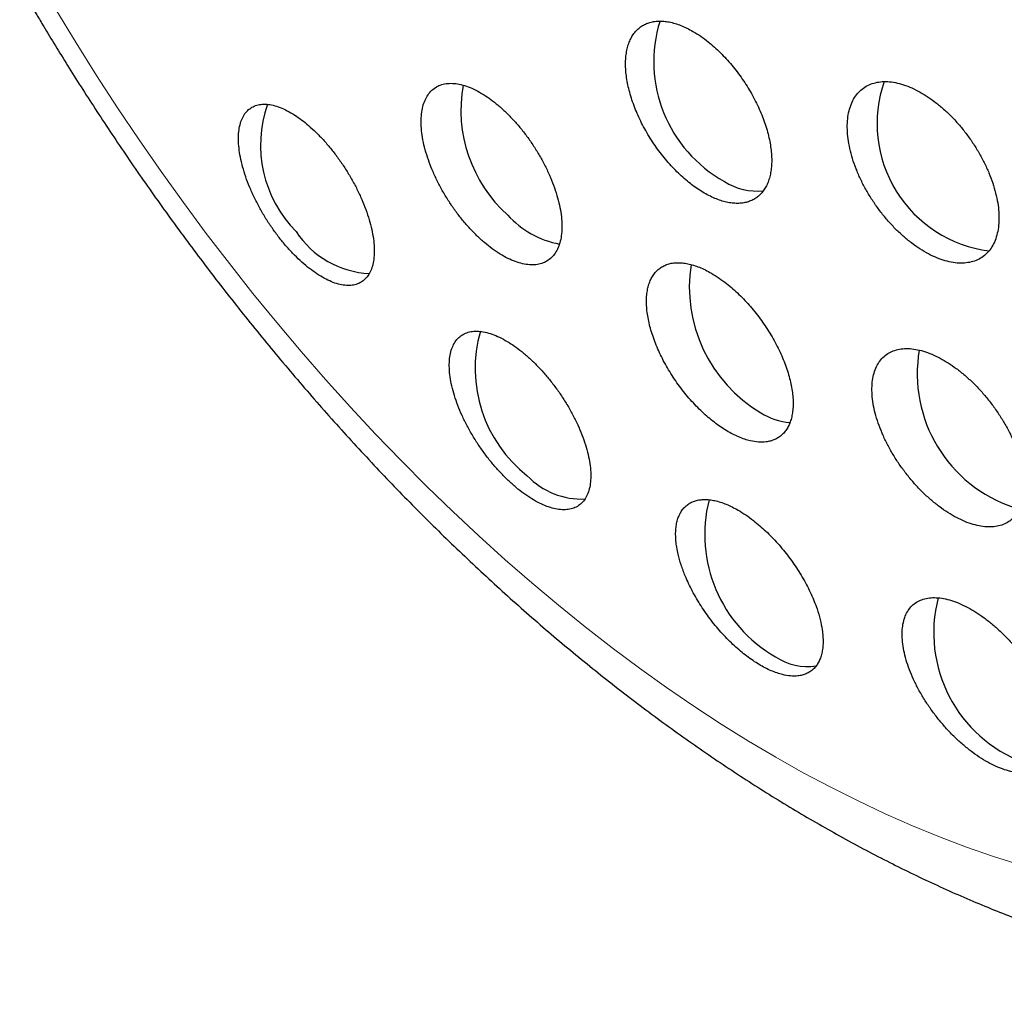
# Model space of a CAD drawing. Header units: millimetres. Extents: x 8 to 913, y 12 to 937.
# Tile 26 of 73: x 847 to 856, y 336 to 345. Entities that reach past the tile are written whole.
import ezdxf

# ---------------------------------------------------------------- set-up
doc = ezdxf.new("R2010")
doc.units = ezdxf.units.MM

msp = doc.modelspace()

# ---------------------------------------------------------------- linework, layer by layer
at = {"color": 252, "linetype": 'Continuous', "lineweight": 0, "flags": 128}
msp.add_lwpolyline([(856.5828, 336.9361), (856.3235, 337.018), (856.0628, 337.1087), (855.8008, 337.2079), (855.5377, 337.3158), (855.2737, 337.4321), (855.0089, 337.5568), (854.7437, 337.6899), (854.478, 337.8312), (854.2122, 337.9806), (853.9464, 338.1381), (853.6808, 338.3035), (853.4155, 338.4767), (853.1508, 338.6576), (852.8868, 338.8461), (852.6237, 339.042), (852.3617, 339.2453), (852.1009, 339.4557), (851.8416, 339.6731), (851.584, 339.8974), (851.3281, 340.1285), (851.0742, 340.3661), (850.8225, 340.6101), (850.5731, 340.8603), (850.3262, 341.1166), (850.0819, 341.3788), (849.8405, 341.6467), (849.6021, 341.9201), (849.3668, 342.1988), (849.1348, 342.4827), (848.9064, 342.7716), (848.6815, 343.0652), (848.4605, 343.3634), (848.2434, 343.6659), (848.0304, 343.9725), (847.8216, 344.2831), (847.6172, 344.5974), (847.4174, 344.9152), (847.2221, 345.2362)], dxfattribs=at)
at = {"color": 252, "linetype": 'Continuous', "lineweight": 0}
msp.add_arc((842.3303, 342.8476), 22.0592, 2.59085, 57.40915, dxfattribs=at)
at = {"color": 7, "linetype": 'Continuous', "lineweight": 30}
for centre, radius, start, end in [((854.3546, 344.7315), 1.3282, 162.67546, 241.08432), ((852.5249, 344.2627), 1.3714, 169.88388, 228.03978), ((856.4371, 344.1287), 1.2432, 160.69312, 262.79866), ((850.4035, 343.9223), 1.1952, 160.69925, 224.65816), ((854.036, 344.0781), 0.6033, 237.56228, 275.30349), ((852.2807, 343.8536), 0.9086, 222.23129, 259.22302), ((850.3105, 343.5792), 0.9057, 213.27605, 267.17736), ((854.7925, 342.5451), 1.4214, 171.17057, 239.25951), ((852.6114, 341.7516), 1.3195, 163.99494, 231.95859), ((856.9497, 341.7026), 1.3657, 170.31156, 251.84198), ((854.4182, 341.9028), 0.678, 238.70347, 264.16509), ((852.3268, 341.2182), 0.7315, 223.73991, 272.69263), ((854.8899, 340.1423), 1.3691, 165.70919, 240.10202), ((857.0879, 339.1899), 1.3443, 165.36199, 249.47509), ((854.5211, 339.4288), 0.5679, 236.46677, 278.38246)]:
    msp.add_arc(centre, radius, start, end, dxfattribs=at)
for points, knots in [([(881.3851, 340.0693), (881.385, 340.1303), (881.3849, 340.2466), (881.3841, 340.4117), (881.3829, 340.5593), (881.3816, 340.6896), (881.3801, 340.8026), (881.3787, 340.8986), (881.3774, 340.9777), (881.3763, 341.04), (881.3753, 341.089), (881.3745, 341.1301), (881.3737, 341.1687), (881.3727, 341.2151), (881.3715, 341.2713), (881.3698, 341.3396), (881.368, 341.4134), (881.3658, 341.4931), (881.3633, 341.581), (881.3606, 341.6723), (881.3575, 341.7684), (881.354, 341.8683), (881.35, 341.9784), (881.3456, 342.0913), (881.3412, 342.1979), (881.3364, 342.3091), (881.3308, 342.4292), (881.3243, 342.5628), (881.3176, 342.6918), (881.311, 342.811), (881.3048, 342.9204), (881.2985, 343.0248), (881.2912, 343.1431), (881.282, 343.2827), (881.2706, 343.4492), (881.2574, 343.6297), (881.2422, 343.8243), (881.2286, 343.9898), (881.2174, 344.1191), (881.2101, 344.201), (881.2035, 344.2732), (881.1973, 344.3411), (881.1908, 344.4094), (881.1842, 344.4789), (881.1773, 344.549), (881.1691, 344.6308), (881.1592, 344.7279), (881.1476, 344.8388), (881.1355, 344.9506), (881.1239, 345.0548), (881.1125, 345.1552), (881.1013, 345.251), (881.0906, 345.3407), (881.0813, 345.4175), (881.072, 345.493), (881.061, 345.5805), (881.0479, 345.6824), (881.0339, 345.7887), (881.02, 345.8917), (881.0061, 345.9929), (880.9911, 346.0997), (880.9757, 346.2061), (880.9607, 346.3085), (880.9458, 346.4074), (880.9305, 346.5075), (880.915, 346.6064), (880.902, 346.6882), (880.8909, 346.7568), (880.881, 346.8175), (880.8711, 346.8772), (880.8623, 346.93), (880.8542, 346.9783), (880.8457, 347.0279), (880.836, 347.0844), (880.8255, 347.1445), (880.8116, 347.2236), (880.7926, 347.33), (880.7691, 347.4583), (880.7441, 347.5917), (880.7183, 347.7264), (880.692, 347.8604), (880.6661, 347.9892), (880.6436, 348.0987), (880.624, 348.193), (880.6057, 348.2795), (880.5881, 348.3611), (880.571, 348.44), (880.5536, 348.5188), (880.5318, 348.6166), (880.5051, 348.734), (880.4746, 348.8656), (880.442, 349.0033), (880.4131, 349.123), (880.3855, 349.2353), (880.3631, 349.3251), (880.3438, 349.4012), (880.3262, 349.4703), (880.3077, 349.542), (880.285, 349.6288), (880.2632, 349.7112), (880.245, 349.7792), (880.2318, 349.8281), (880.2186, 349.877), (880.2032, 349.9333), (880.186, 349.9954), (880.1692, 350.0558), (880.1538, 350.1109), (880.1398, 350.1604), (880.1271, 350.2051), (880.1147, 350.2484), (880.1009, 350.2963), (880.0831, 350.3574), (880.0639, 350.4232), (880.0437, 350.4914), (880.0231, 350.5608), (880.001, 350.634), (879.9791, 350.706), (879.9596, 350.7694), (879.9426, 350.8245), (879.9254, 350.8797), (879.9073, 350.9373), (879.8881, 350.9982), (879.8699, 351.0551), (879.8542, 351.1039), (879.8398, 351.1484), (879.8265, 351.1896), (879.8128, 351.2315), (879.7971, 351.2793), (879.7768, 351.3406), (879.7543, 351.4083), (879.7325, 351.473), (879.714, 351.5277), (879.6951, 351.5831), (879.6726, 351.6484), (879.6493, 351.7156), (879.6285, 351.775), (879.6128, 351.8197), (879.5988, 351.8594), (879.5841, 351.9008), (879.5667, 351.9494), (879.5462, 352.0064), (879.5247, 352.0658), (879.5053, 352.1189), (879.4892, 352.163), (879.4749, 352.2018), (879.4601, 352.2417), (879.4426, 352.2888), (879.4213, 352.3456), (879.3984, 352.4063), (879.3774, 352.4616), (879.3583, 352.5114), (879.3398, 352.5597), (879.3182, 352.6154), (879.2922, 352.6822), (879.2626, 352.7576), (879.2323, 352.834), (879.2053, 352.9016), (879.1799, 352.9646), (879.1532, 353.0305), (879.1223, 353.106), (879.0897, 353.1852), (879.0591, 353.2585), (879.0329, 353.321), (879.0088, 353.3782), (878.984, 353.4364), (878.957, 353.4997), (878.927, 353.5693), (878.8961, 353.6404), (878.8674, 353.7061), (878.8423, 353.763), (878.8193, 353.8148), (878.7933, 353.8732), (878.7608, 353.9457), (878.7203, 354.0352), (878.6768, 354.1302), (878.6355, 354.2196), (878.5984, 354.2991), (878.5636, 354.3733), (878.5273, 354.4499), (878.4899, 354.5281), (878.4518, 354.6073), (878.4146, 354.684), (878.3789, 354.7568), (878.3401, 354.8357), (878.2974, 354.9215), (878.2477, 355.0204), (878.1937, 355.127), (878.1342, 355.243), (878.0726, 355.3616), (878.0143, 355.4724), (877.9639, 355.5672), (877.9196, 355.6498), (877.8782, 355.7264), (877.8336, 355.8083), (877.7842, 355.8982), (877.7311, 355.9939), (877.6784, 356.0882), (877.6185, 356.194), (877.5498, 356.3141), (877.4715, 356.4492), (877.3873, 356.5925), (877.3029, 356.7339), (877.22, 356.8708), (877.1466, 356.9907), (877.0774, 357.1022), (877.007, 357.2145), (876.933, 357.3311), (876.8519, 357.4573), (876.764, 357.5924), (876.6684, 357.7374), (876.5709, 357.8828), (876.4787, 358.0184), (876.3885, 358.1494), (876.2968, 358.2806), (876.2014, 358.4154), (876.1044, 358.5506), (876.0015, 358.692), (875.8608, 358.8824), (875.6868, 359.1128), (875.4868, 359.3703), (875.2916, 359.6152), (875.0963, 359.8541), (874.8896, 360.1006), (874.6666, 360.3594), (874.425, 360.6318), (874.1712, 360.9091), (873.9111, 361.1847), (873.6511, 361.4515), (873.3931, 361.7082), (873.1358, 361.9565), (872.8911, 362.1857), (872.6578, 362.3981), (872.4381, 362.5932), (872.2157, 362.7856), (871.9906, 362.9754), (871.7662, 363.1596), (871.5371, 363.3429), (871.3186, 363.5131), (871.1076, 363.6733), (870.9104, 363.8196), (870.711, 363.964), (870.5096, 364.1066), (870.3069, 364.2466), (870.1084, 364.3805), (869.9142, 364.5083), (869.7232, 364.6313), (869.5303, 364.7525), (869.3356, 364.8719), (869.1412, 364.9883), (868.9452, 365.1028), (868.7409, 365.2192), (868.5322, 365.335), (868.3211, 365.4488), (868.1186, 365.5551), (867.9239, 365.6546), (867.7362, 365.7481), (867.5512, 365.8379), (867.3789, 365.9195), (867.2206, 365.9926), (867.0715, 366.0601), (866.9137, 366.13), (866.7463, 366.2024), (866.5767, 366.2739), (866.4149, 366.3403), (866.2663, 366.3999), (866.128, 366.4542), (865.9937, 366.5058), (865.859, 366.5564), (865.7198, 366.6075), (865.5711, 366.6609), (865.4208, 366.7135), (865.2759, 366.7628), (865.1467, 366.8058), (865.0249, 366.8454), (864.9086, 366.8824), (864.7937, 366.9182), (864.6782, 366.9534), (864.5582, 366.9892), (864.4307, 367.0262), (864.2992, 367.0635), (864.1725, 367.0984), (864.0558, 367.1298), (863.9473, 367.1583), (863.8392, 367.186), (863.7261, 367.2143), (863.6, 367.2451), (863.4626, 367.2776), (863.3204, 367.31), (863.1883, 367.3391), (863.0672, 367.365), (862.9646, 367.3862), (862.8721, 367.4049), (862.7856, 367.422), (862.69, 367.4404), (862.5879, 367.4595), (862.4885, 367.4775), (862.398, 367.4934), (862.3165, 367.5073), (862.2351, 367.521), (862.149, 367.535), (862.0514, 367.5504), (861.9418, 367.5671), (861.8247, 367.5841), (861.7144, 367.5995), (861.6165, 367.6127), (861.525, 367.6245), (861.4265, 367.6367), (861.3141, 367.6501), (861.1913, 367.6639), (861.0695, 367.6768), (860.9644, 367.6873), (860.8752, 367.6957), (860.793, 367.7031), (860.7038, 367.7108), (860.604, 367.7189), (860.4999, 367.7268), (860.4004, 367.7338), (860.3141, 367.7394), (860.237, 367.7441), (860.1609, 367.7485), (860.0768, 367.753), (859.9826, 367.7575), (859.8864, 367.7617), (859.7962, 367.7652), (859.7165, 367.7679), (859.6429, 367.7702), (859.567, 367.7722), (859.4813, 367.7741), (859.3862, 367.7759), (859.2917, 367.7771), (859.2079, 367.7777), (859.1347, 367.7781), (859.0651, 367.7781), (858.9901, 367.7779), (858.8508, 367.7769), (858.6692, 367.7741), (858.4268, 367.7675), (858.2046, 367.7588), (857.9601, 367.7463), (857.7387, 367.7324), (857.4986, 367.7144), (857.3064, 367.6979), (857.1444, 367.6824), (857.0177, 367.6695), (856.8862, 367.6553), (856.7533, 367.64), (856.6292, 367.6249), (856.4999, 367.6084), (856.3876, 367.5933), (856.3003, 367.581), (856.2499, 367.5738), (856.2038, 367.5672), (856.1544, 367.5599), (856.096, 367.5511), (856.0295, 367.5409), (855.9559, 367.5294), (855.8841, 367.5179), (855.8144, 367.5064), (855.7439, 367.4946), (855.6369, 367.4763), (855.5054, 367.4529), (855.3458, 367.4232), (855.1907, 367.3932), (855.0349, 367.3617), (854.8736, 367.3279), (854.7226, 367.295), (854.5619, 367.2587), (854.4014, 367.2212), (854.2217, 367.1776), (854.0265, 367.1283), (853.8395, 367.0792), (853.6464, 367.0265), (853.4742, 366.978), (853.3119, 366.9307), (853.1835, 366.8923), (853.078, 366.8602), (852.9778, 366.8292), (852.8708, 366.7955), (852.761, 366.7602), (852.647, 366.7229), (852.5386, 366.6868), (852.4459, 366.6554), (852.3804, 366.633), (852.3362, 366.6177), (852.2873, 366.6007), (852.2296, 366.5805), (852.1694, 366.5592), (852.1153, 366.5398), (852.0693, 366.5233), (852.024, 366.5069), (851.973, 366.4883), (851.9167, 366.4676), (851.8588, 366.4462), (851.8045, 366.4259), (851.7562, 366.4077), (851.7111, 366.3906), (851.6622, 366.3719), (851.6016, 366.3487), (851.5372, 366.3237), (851.4771, 366.3002), (851.4222, 366.2785), (851.3637, 366.2553), (851.2989, 366.2293), (851.238, 366.2047), (851.1861, 366.1835), (851.1435, 366.1661), (851.102, 366.1489), (851.0544, 366.1292), (850.9954, 366.1046), (850.9262, 366.0755), (850.8571, 366.0461), (850.7959, 366.0198), (850.7456, 365.9981), (850.7029, 365.9796), (850.6605, 365.9611), (850.6105, 365.9391), (850.5502, 365.9125), (850.4896, 365.8855), (850.4378, 365.8622), (850.3913, 365.8412), (850.3382, 365.8171), (850.2776, 365.7894), (850.2189, 365.7623), (850.1691, 365.7392), (850.1165, 365.7146), (850.0538, 365.6852), (849.98, 365.6502), (849.9077, 365.6156), (849.8401, 365.583), (849.7799, 365.5538), (849.7217, 365.5253), (849.6671, 365.4984), (849.6166, 365.4734), (849.5724, 365.4513), (849.5267, 365.4285), (849.4574, 365.3936), (849.3729, 365.3507), (849.2854, 365.3057), (849.2153, 365.2693), (849.1518, 365.2361), (849.0787, 365.1977), (849.0004, 365.1562), (848.9227, 365.1146), (848.8595, 365.0805), (848.8027, 365.0497), (848.7519, 365.0219), (848.7061, 364.9968), (848.6682, 364.9759), (848.6326, 364.9562), (848.5945, 364.9349), (848.5492, 364.9097), (848.4946, 364.879), (848.4278, 364.8413), (848.3476, 364.7957), (848.2898, 364.7624), (848.2586, 364.7445)], [0, 0, 0, 0, 0.003851, 0.007337, 0.010461, 0.013224, 0.015626, 0.01767, 0.019355, 0.020682, 0.021656, 0.022491, 0.023312, 0.024122, 0.025462, 0.026915, 0.028494, 0.030197, 0.032028, 0.034143, 0.036064, 0.038213, 0.04059, 0.043169, 0.045521, 0.047501, 0.050376, 0.053306, 0.056187, 0.05877, 0.061073, 0.063329, 0.065588, 0.068808, 0.07247, 0.076502, 0.080662, 0.08529, 0.087409, 0.089203, 0.090708, 0.092187, 0.093696, 0.095235, 0.096789, 0.098345, 0.100667, 0.103234, 0.105721, 0.108094, 0.11015, 0.112407, 0.114496, 0.11615, 0.117547, 0.11954, 0.122004, 0.124366, 0.126654, 0.128903, 0.131156, 0.133823, 0.136042, 0.138036, 0.140469, 0.142788, 0.144707, 0.145952, 0.147406, 0.148801, 0.149982, 0.150968, 0.15204, 0.153319, 0.154775, 0.156101, 0.15866, 0.161941, 0.164791, 0.167663, 0.171021, 0.173885, 0.176324, 0.178424, 0.180264, 0.182172, 0.183941, 0.185605, 0.187502, 0.190547, 0.193561, 0.196361, 0.199691, 0.201861, 0.203959, 0.205766, 0.207014, 0.208623, 0.210603, 0.21288, 0.21419, 0.215206, 0.216183, 0.217493, 0.219005, 0.220373, 0.221577, 0.222725, 0.223718, 0.224561, 0.22554, 0.226892, 0.22875, 0.230089, 0.231534, 0.233415, 0.235031, 0.236391, 0.237691, 0.238747, 0.240104, 0.24157, 0.24285, 0.24394, 0.244867, 0.245848, 0.246712, 0.247683, 0.249063, 0.250844, 0.252251, 0.253426, 0.254523, 0.255979, 0.257819, 0.259046, 0.259983, 0.260829, 0.261719, 0.262762, 0.2641, 0.26555, 0.266758, 0.267676, 0.268515, 0.269366, 0.270362, 0.271675, 0.273186, 0.274437, 0.275396, 0.276534, 0.277679, 0.279126, 0.281025, 0.282752, 0.284258, 0.285567, 0.286984, 0.288681, 0.29063, 0.292301, 0.293604, 0.294831, 0.296139, 0.297506, 0.299079, 0.300805, 0.302279, 0.303486, 0.304626, 0.305751, 0.307407, 0.309482, 0.311754, 0.313785, 0.31548, 0.317085, 0.31876, 0.320621, 0.322327, 0.324078, 0.325766, 0.327218, 0.329375, 0.33154, 0.333875, 0.336561, 0.339371, 0.341891, 0.34407, 0.345798, 0.347499, 0.349277, 0.351373, 0.353626, 0.35581, 0.357815, 0.360903, 0.364004, 0.367111, 0.370771, 0.37377, 0.376594, 0.379089, 0.381529, 0.384425, 0.387236, 0.390374, 0.393917, 0.397451, 0.400661, 0.403539, 0.406769, 0.410028, 0.413188, 0.416476, 0.420219, 0.42696, 0.433242, 0.439096, 0.44505, 0.451024, 0.457599, 0.464647, 0.471871, 0.47907, 0.486248, 0.493068, 0.49974, 0.506519, 0.512044, 0.517572, 0.523101, 0.528629, 0.534153, 0.53943, 0.545126, 0.549709, 0.5543, 0.5589, 0.56351, 0.568131, 0.572696, 0.576915, 0.581138, 0.585401, 0.589655, 0.593901, 0.598062, 0.602331, 0.607027, 0.611368, 0.615701, 0.619766, 0.623541, 0.627376, 0.631204, 0.634145, 0.637067, 0.640301, 0.643739, 0.647197, 0.65052, 0.65345, 0.656086, 0.658767, 0.661429, 0.664072, 0.666997, 0.670194, 0.672907, 0.675479, 0.677757, 0.680003, 0.682247, 0.684429, 0.686702, 0.689194, 0.691789, 0.694283, 0.696482, 0.69849, 0.700506, 0.70267, 0.704956, 0.707706, 0.710503, 0.713043, 0.715212, 0.717373, 0.718854, 0.720447, 0.722265, 0.724256, 0.726211, 0.727871, 0.729357, 0.730797, 0.732449, 0.7342, 0.736279, 0.738602, 0.740764, 0.742457, 0.744083, 0.745879, 0.747964, 0.750366, 0.752732, 0.754754, 0.756229, 0.757701, 0.759328, 0.761198, 0.763257, 0.765119, 0.766725, 0.768054, 0.769406, 0.770953, 0.772722, 0.774639, 0.776295, 0.77773, 0.779059, 0.780377, 0.781943, 0.783812, 0.785655, 0.787193, 0.788468, 0.789702, 0.791051, 0.792627, 0.797431, 0.801126, 0.806079, 0.809764, 0.814711, 0.81839, 0.823114, 0.825435, 0.827412, 0.830175, 0.832782, 0.834834, 0.837113, 0.840019, 0.841124, 0.842005, 0.842849, 0.843707, 0.844781, 0.846126, 0.847445, 0.848916, 0.850164, 0.851363, 0.852879, 0.856199, 0.858789, 0.861895, 0.864979, 0.867637, 0.87102, 0.873608, 0.876752, 0.88021, 0.883874, 0.887945, 0.890969, 0.894968, 0.897932, 0.900352, 0.902427, 0.904066, 0.906185, 0.908664, 0.910477, 0.912854, 0.91502, 0.91592, 0.916702, 0.917621, 0.918795, 0.920105, 0.921169, 0.921989, 0.922823, 0.923844, 0.925007, 0.926159, 0.927276, 0.928232, 0.929024, 0.929956, 0.931141, 0.932633, 0.933796, 0.934731, 0.935912, 0.937299, 0.938609, 0.939563, 0.940416, 0.941167, 0.94206, 0.94328, 0.94472, 0.946236, 0.947447, 0.948424, 0.949281, 0.950031, 0.950995, 0.952317, 0.9537, 0.954677, 0.955475, 0.956537, 0.957918, 0.959175, 0.960127, 0.960969, 0.962404, 0.963976, 0.965505, 0.96686, 0.968147, 0.969224, 0.970463, 0.971529, 0.972354, 0.973207, 0.974366, 0.976672, 0.978469, 0.979832, 0.981066, 0.982448, 0.984419, 0.985992, 0.987343, 0.988409, 0.989583, 0.990557, 0.991309, 0.991988, 0.992816, 0.993737, 0.994873, 0.996296, 0.998005, 1, 1, 1, 1]), ([(846.8705, 345.4687), (846.9255, 345.3743), (847.0025, 345.2419), (847.1184, 345.048), (847.2181, 344.8836), (847.3387, 344.6885), (847.4674, 344.4846), (847.6042, 344.2721), (847.7477, 344.054), (847.897, 343.8322), (848.0514, 343.6079), (848.2103, 343.3821), (848.3735, 343.1556), (848.5405, 342.929), (848.7112, 342.7029), (848.8853, 342.4775), (849.0626, 342.2533), (849.243, 342.0306), (849.4264, 341.8096), (849.6126, 341.5906), (849.8014, 341.3737), (849.9929, 341.1592), (850.1868, 340.9472), (850.3831, 340.7379), (850.5818, 340.5314), (850.7826, 340.3278), (850.9856, 340.1274), (851.1906, 339.9302), (851.3976, 339.7363), (851.6065, 339.5458), (851.8172, 339.359), (852.0296, 339.1757), (852.2437, 338.9963), (852.4593, 338.8207), (852.6765, 338.6491), (852.8952, 338.4815), (853.1152, 338.318), (853.3365, 338.1588), (853.559, 338.0039), (853.7827, 337.8534), (854.0074, 337.7075), (854.2332, 337.566), (854.4598, 337.4293), (854.6873, 337.2972), (854.9156, 337.17), (855.1446, 337.0477), (855.3741, 336.9304), (855.6042, 336.8181), (855.8346, 336.711), (856.0654, 336.6091), (856.2964, 336.5124), (856.5275, 336.4211), (856.7587, 336.3352), (856.9898, 336.2548), (857.2207, 336.1799), (857.4513, 336.1106), (857.6815, 336.047), (857.9112, 335.9891), (858.1403, 335.9369), (858.3687, 335.8904), (858.5961, 335.8498), (858.8227, 335.815), (859.0481, 335.7861), (859.2724, 335.763), (859.4953, 335.7458), (859.7169, 335.7345), (859.9369, 335.729), (860.1554, 335.7295), (860.3721, 335.7358), (860.5871, 335.7479), (860.8002, 335.7659), (861.0113, 335.7898), (861.2204, 335.8194), (861.4274, 335.8548), (861.6322, 335.8959), (861.8348, 335.9428), (862.035, 335.9954), (862.2328, 336.0537), (862.4281, 336.1176), (862.6209, 336.1872), (862.8112, 336.2624), (862.9987, 336.3433), (863.1836, 336.4296), (863.3655, 336.5218), (863.5051, 336.5966), (863.583, 336.6425), (863.6023, 336.6538)], [0, 0, 0, 0, 0.013406, 0.018786, 0.027726, 0.037006, 0.04696, 0.057351, 0.068084, 0.079082, 0.090291, 0.101672, 0.113194, 0.124834, 0.136574, 0.1484, 0.160301, 0.172267, 0.184291, 0.196366, 0.208487, 0.22065, 0.232851, 0.245087, 0.257355, 0.269653, 0.281978, 0.29433, 0.306706, 0.319105, 0.331526, 0.343967, 0.356428, 0.368908, 0.381405, 0.393919, 0.406449, 0.418994, 0.431553, 0.444125, 0.45671, 0.469305, 0.481911, 0.494525, 0.507147, 0.519774, 0.532406, 0.545039, 0.557673, 0.570305, 0.582933, 0.595555, 0.608167, 0.620768, 0.633355, 0.645924, 0.658474, 0.671001, 0.683502, 0.695974, 0.708415, 0.720822, 0.733193, 0.745526, 0.757819, 0.770071, 0.78228, 0.794446, 0.806569, 0.818649, 0.830687, 0.842684, 0.854641, 0.86656, 0.878444, 0.890296, 0.902119, 0.913917, 0.925692, 0.93745, 0.949195, 0.960931, 0.972662, 0.984395, 0.996134, 1, 1, 1, 1]), ([(853.4068, 345.0256), (853.3873, 345.0363), (853.3481, 345.0579), (853.29, 345.0834), (853.2323, 345.1035), (853.1766, 345.1173), (853.1229, 345.1248), (853.072, 345.1261), (853.0233, 345.1212), (852.9779, 345.1101), (852.9359, 345.0927), (852.8979, 345.0695), (852.8635, 345.0403), (852.8334, 345.0054), (852.8078, 344.965), (852.7869, 344.9198), (852.7706, 344.8693), (852.7593, 344.8145), (852.7531, 344.7556), (852.7518, 344.6933), (852.7556, 344.6272), (852.7645, 344.5584), (852.7783, 344.4877), (852.7968, 344.4154), (852.8204, 344.341), (852.8486, 344.2659), (852.881, 344.1911), (852.9174, 344.117), (852.9581, 344.0429), (853.0023, 343.9705), (853.0497, 343.9002), (853.0997, 343.8328), (853.1528, 343.7676), (853.2079, 343.7061), (853.2648, 343.6485), (853.3226, 343.5954), (853.382, 343.5464), (853.4417, 343.5025), (853.5015, 343.464), (853.5606, 343.4311), (853.6197, 343.4037), (853.6773, 343.3823), (853.7334, 343.367), (853.7872, 343.358), (853.8393, 343.355), (853.8885, 343.3584), (853.9346, 343.3681), (853.9772, 343.3838), (854.0166, 343.4057), (854.0519, 343.4335), (854.083, 343.467), (854.1096, 343.5057), (854.1318, 343.5501), (854.1492, 343.5993), (854.1617, 343.653), (854.1693, 343.7106), (854.1718, 343.7726), (854.1692, 343.8378), (854.1616, 343.9056), (854.1492, 343.9756), (854.1316, 344.0483), (854.1092, 344.1224), (854.0822, 344.197), (854.051, 344.2714), (854.0153, 344.3464), (853.9756, 344.4205), (853.9324, 344.4931), (853.8862, 344.5635), (853.8363, 344.6323), (853.7839, 344.6981), (853.7294, 344.7605), (853.6733, 344.8187), (853.6152, 344.8735), (853.5512, 344.9276), (853.4813, 344.9801), (853.4317, 345.0104), (853.4068, 345.0256)], [0, 0, 0, 0, 0.0131361, 0.0265076, 0.039879, 0.0534939, 0.0666775, 0.0800244, 0.0933713, 0.1069844, 0.1201863, 0.1335511, 0.1469159, 0.1605465, 0.173786, 0.1871889, 0.2005919, 0.2142615, 0.2275361, 0.2409033, 0.2544139, 0.2681209, 0.2814106, 0.2947003, 0.3083263, 0.3220528, 0.3353362, 0.3487127, 0.3622338, 0.3759531, 0.389206, 0.4026242, 0.4160423, 0.4297307, 0.4429446, 0.4563231, 0.4697017, 0.4833492, 0.4965328, 0.5098801, 0.5232275, 0.5368423, 0.5500174, 0.5633557, 0.576694, 0.5902984, 0.6034906, 0.6168457, 0.6302009, 0.6438217, 0.657049, 0.6704395, 0.6838301, 0.6974869, 0.710752, 0.7241811, 0.7376102, 0.7513069, 0.7645939, 0.777881, 0.7915039, 0.805227, 0.8185623, 0.8318975, 0.8454238, 0.8591481, 0.8724121, 0.8857692, 0.8992708, 0.9129706, 0.9261964, 0.9395871, 0.9529779, 0.966638, 0.9832264, 1, 1, 1, 1]), ([(851.3738, 344.4124), (851.3485, 344.4273), (851.2978, 344.4572), (851.2241, 344.4891), (851.1531, 344.5111), (851.086, 344.5218), (851.0235, 344.5216), (850.9663, 344.5104), (850.9152, 344.488), (850.8708, 344.4551), (850.8335, 344.412), (850.8041, 344.3587), (850.7829, 344.2964), (850.77, 344.2257), (850.766, 344.1473), (850.7707, 344.0624), (850.784, 343.9721), (850.8061, 343.8775), (850.8363, 343.7798), (850.8743, 343.6805), (850.9197, 343.5807), (850.9719, 343.4818), (851.0299, 343.3851), (851.0934, 343.2918), (851.1611, 343.203), (851.2324, 343.1198), (851.3064, 343.0434), (851.382, 342.9745), (851.4585, 342.9139), (851.5348, 342.8626), (851.6099, 342.8209), (851.6832, 342.7893), (851.7535, 342.7685), (851.8201, 342.7585), (851.8822, 342.7593), (851.9389, 342.7714), (851.9896, 342.7943), (852.0336, 342.8278), (852.0703, 342.8718), (852.0992, 342.9256), (852.12, 342.9884), (852.1321, 343.0598), (852.1356, 343.1386), (852.1305, 343.2238), (852.1164, 343.3145), (852.0939, 343.4093), (852.0633, 343.5071), (852.0247, 343.6065), (851.9789, 343.7063), (851.9264, 343.8051), (851.8679, 343.9016), (851.8042, 343.9947), (851.7362, 344.0832), (851.6647, 344.1659), (851.5906, 344.2419), (851.5168, 344.3086), (851.4442, 344.3662), (851.3973, 344.397), (851.3738, 344.4124)], [0, 0, 0, 0, 0.01782, 0.035697, 0.053517, 0.071333, 0.089205, 0.107022, 0.124921, 0.142876, 0.160776, 0.17878, 0.196842, 0.214846, 0.232901, 0.251015, 0.26907, 0.287099, 0.305186, 0.323214, 0.34115, 0.359143, 0.377079, 0.394896, 0.412771, 0.430589, 0.448316, 0.4661, 0.483828, 0.501532, 0.519292, 0.536996, 0.554753, 0.572566, 0.590323, 0.608186, 0.626105, 0.643968, 0.661944, 0.679977, 0.697953, 0.716001, 0.734106, 0.752154, 0.770199, 0.788302, 0.806347, 0.824316, 0.842343, 0.860312, 0.878166, 0.896077, 0.91393, 0.93168, 0.949487, 0.967237, 0.983618, 1, 1, 1, 1]), ([(855.5934, 344.4461), (855.566, 344.4597), (855.5112, 344.4871), (855.4308, 344.5151), (855.3529, 344.5333), (855.2787, 344.5399), (855.209, 344.5356), (855.1447, 344.5204), (855.0869, 344.4941), (855.0359, 344.4574), (854.9924, 344.4108), (854.9572, 344.3545), (854.9306, 344.2895), (854.9127, 344.2167), (854.9042, 344.1366), (854.9049, 344.0506), (854.9147, 343.9596), (854.9339, 343.8645), (854.9619, 343.7669), (854.9985, 343.6678), (855.0434, 343.5685), (855.0959, 343.4702), (855.1552, 343.3742), (855.2208, 343.2819), (855.2917, 343.1943), (855.3671, 343.1125), (855.446, 343.0378), (855.5273, 342.9709), (855.61, 342.9126), (855.693, 342.864), (855.7753, 342.8254), (855.856, 342.7972), (855.9337, 342.7801), (856.0078, 342.774), (856.0772, 342.7789), (856.141, 342.7951), (856.1985, 342.8219), (856.2491, 342.8591), (856.2919, 342.9066), (856.3266, 342.9634), (856.3528, 343.0288), (856.3699, 343.1023), (856.3779, 343.1826), (856.3768, 343.269), (856.3661, 343.3604), (856.3465, 343.4556), (856.3179, 343.5533), (856.2806, 343.6525), (856.2353, 343.7518), (856.1825, 343.85), (856.1226, 343.9457), (856.0567, 344.0378), (855.9855, 344.1251), (855.9098, 344.2064), (855.8308, 344.2808), (855.751, 344.3458), (855.6715, 344.4018), (855.6194, 344.4313), (855.5934, 344.4461)], [0, 0, 0, 0, 0.017812, 0.035682, 0.053494, 0.071307, 0.089177, 0.106991, 0.12479, 0.142646, 0.160446, 0.17826, 0.19613, 0.213944, 0.231801, 0.249714, 0.26757, 0.285479, 0.303445, 0.321354, 0.339303, 0.357308, 0.375257, 0.393215, 0.41123, 0.429187, 0.44712, 0.465109, 0.483041, 0.500925, 0.518865, 0.536748, 0.554581, 0.57247, 0.590302, 0.608105, 0.625963, 0.643766, 0.661571, 0.679433, 0.697239, 0.71508, 0.732978, 0.750819, 0.768712, 0.786662, 0.804555, 0.822494, 0.84049, 0.858429, 0.876388, 0.894404, 0.912363, 0.930306, 0.948307, 0.96625, 0.983125, 1, 1, 1, 1]), ([(849.5588, 344.2009), (849.5345, 344.2164), (849.4856, 344.2476), (849.415, 344.2814), (849.3473, 344.3054), (849.2837, 344.3181), (849.2248, 344.3198), (849.1711, 344.3106), (849.1236, 344.2901), (849.0826, 344.2589), (849.0486, 344.2173), (849.0225, 344.1654), (849.0044, 344.1041), (848.9946, 344.0343), (848.9934, 343.9565), (849.0008, 343.8719), (849.0164, 343.7819), (849.0406, 343.6875), (849.0725, 343.5899), (849.1117, 343.4907), (849.1579, 343.391), (849.2103, 343.2922), (849.268, 343.1955), (849.3306, 343.1022), (849.3969, 343.0134), (849.4663, 342.93), (849.5379, 342.8533), (849.6107, 342.7839), (849.684, 342.7225), (849.7569, 342.6701), (849.8285, 342.6271), (849.8981, 342.5939), (849.9647, 342.5714), (850.0276, 342.5595), (850.0861, 342.5584), (850.1391, 342.5686), (850.1863, 342.5896), (850.2269, 342.6214), (850.2602, 342.6639), (850.2859, 342.7164), (850.3035, 342.7781), (850.3127, 342.8487), (850.3134, 342.9269), (850.3056, 343.0117), (850.2892, 343.1022), (850.2647, 343.1969), (850.2324, 343.2945), (850.1926, 343.3939), (850.146, 343.4936), (850.0934, 343.5923), (850.0352, 343.6887), (849.9724, 343.7818), (849.9059, 343.8703), (849.8363, 343.9532), (849.7647, 344.0295), (849.6939, 344.0964), (849.625, 344.1543), (849.5809, 344.1853), (849.5588, 344.2009)], [0, 0, 0, 0, 0.017877, 0.035812, 0.053691, 0.071561, 0.089487, 0.107358, 0.125378, 0.143454, 0.161475, 0.17964, 0.197863, 0.216028, 0.234213, 0.252457, 0.270641, 0.28871, 0.306838, 0.324906, 0.342774, 0.3607, 0.378567, 0.39624, 0.413971, 0.431644, 0.449216, 0.466844, 0.484416, 0.50202, 0.51968, 0.537286, 0.555041, 0.572852, 0.590608, 0.608569, 0.626586, 0.644547, 0.662679, 0.680869, 0.699001, 0.717196, 0.735448, 0.753642, 0.771759, 0.789934, 0.808049, 0.825982, 0.843973, 0.861906, 0.879633, 0.897418, 0.915145, 0.932736, 0.950384, 0.967976, 0.983988, 1, 1, 1, 1]), ([(853.5851, 342.6789), (853.5657, 342.6896), (853.5266, 342.7112), (853.4689, 342.7367), (853.4119, 342.7571), (853.357, 342.7713), (853.3043, 342.7794), (853.2545, 342.7814), (853.2071, 342.7773), (853.1632, 342.7671), (853.1227, 342.7508), (853.0863, 342.7288), (853.0536, 342.7008), (853.0253, 342.6673), (853.0015, 342.6284), (852.9825, 342.5846), (852.9682, 342.5355), (852.9589, 342.4822), (852.9547, 342.4247), (852.9555, 342.3638), (852.9614, 342.2989), (852.9724, 342.2314), (852.9883, 342.1618), (853.009, 342.0906), (853.0348, 342.0172), (853.0651, 341.943), (853.0996, 341.8691), (853.138, 341.7958), (853.1807, 341.7225), (853.2267, 341.6508), (853.2758, 341.5812), (853.3273, 341.5144), (853.3818, 341.4497), (853.4381, 341.3888), (853.4959, 341.3316), (853.5544, 341.279), (853.6144, 341.2303), (853.6744, 341.1867), (853.7342, 341.1484), (853.7931, 341.1156), (853.8517, 341.0881), (853.9088, 341.0666), (853.9734, 341.0483), (854.0436, 341.0376), (854.1085, 341.039), (854.1605, 341.0492), (854.2016, 341.0638), (854.2393, 341.0845), (854.2729, 341.111), (854.3023, 341.1432), (854.327, 341.1806), (854.3474, 341.2235), (854.3628, 341.2712), (854.3733, 341.3235), (854.3789, 341.3797), (854.3793, 341.4403), (854.3747, 341.5042), (854.3649, 341.5707), (854.3503, 341.6396), (854.3306, 341.7112), (854.306, 341.7843), (854.2769, 341.8579), (854.2436, 341.9315), (854.2058, 342.0057), (854.1642, 342.079), (854.1192, 342.1508), (854.0712, 342.2205), (854.0198, 342.2888), (853.9659, 342.354), (853.9102, 342.4158), (853.8532, 342.4735), (853.7942, 342.5279), (853.7296, 342.5816), (853.6595, 342.6337), (853.61, 342.6637), (853.5851, 342.6789)], [0, 0, 0, 0, 0.013076, 0.026387, 0.039698, 0.053252, 0.066375, 0.079661, 0.092947, 0.106496, 0.11966, 0.132985, 0.14631, 0.159898, 0.173144, 0.186553, 0.199962, 0.213636, 0.226961, 0.240378, 0.253939, 0.267696, 0.281057, 0.294418, 0.308118, 0.321919, 0.335264, 0.348703, 0.362288, 0.376073, 0.389351, 0.402795, 0.416239, 0.429956, 0.443146, 0.456502, 0.469857, 0.483483, 0.496607, 0.509893, 0.523179, 0.536733, 0.549837, 0.569861, 0.589885, 0.603027, 0.616331, 0.629634, 0.643201, 0.65642, 0.669802, 0.683184, 0.69683, 0.710133, 0.723529, 0.737068, 0.750802, 0.764158, 0.777513, 0.791205, 0.804999, 0.818402, 0.831806, 0.845402, 0.859199, 0.872501, 0.885896, 0.899438, 0.91318, 0.926397, 0.93978, 0.953162, 0.966816, 0.983316, 1, 1, 1, 1]), ([(851.6223, 342.0048), (851.5971, 342.0197), (851.5467, 342.0496), (851.4737, 342.0818), (851.4038, 342.1044), (851.3382, 342.1158), (851.2775, 342.1167), (851.2223, 342.1068), (851.1734, 342.0861), (851.1313, 342.0549), (851.0965, 342.0137), (851.0697, 341.9624), (851.0512, 341.902), (851.0412, 341.8333), (851.0401, 341.7567), (851.0479, 341.6735), (851.0643, 341.5847), (851.0896, 341.4915), (851.1231, 341.3951), (851.1642, 341.2969), (851.2128, 341.1982), (851.2679, 341.1003), (851.3287, 341.0045), (851.3945, 340.9122), (851.4643, 340.8244), (851.5372, 340.7421), (851.6123, 340.6666), (851.6886, 340.5985), (851.7653, 340.5385), (851.8414, 340.4876), (851.9159, 340.4461), (851.9882, 340.4143), (852.0571, 340.3931), (852.1221, 340.3823), (852.1823, 340.3821), (852.237, 340.3928), (852.2854, 340.4141), (852.3271, 340.4458), (852.3612, 340.4879), (852.3875, 340.5397), (852.4056, 340.6005), (852.4149, 340.67), (852.4154, 340.747), (852.4072, 340.8305), (852.39, 340.9197), (852.3643, 341.0132), (852.3305, 341.1097), (852.2887, 341.208), (852.2397, 341.3068), (852.1844, 341.4045), (852.1231, 341.5001), (852.0571, 341.5922), (851.9871, 341.6797), (851.914, 341.7615), (851.8388, 341.8366), (851.7645, 341.9024), (851.6919, 341.9592), (851.6455, 341.9896), (851.6223, 342.0048)], [0, 0, 0, 0, 0.017727, 0.035512, 0.05324, 0.070961, 0.088737, 0.106459, 0.124318, 0.142234, 0.160094, 0.178152, 0.196267, 0.214325, 0.232506, 0.250745, 0.268926, 0.287097, 0.305327, 0.323498, 0.341529, 0.359619, 0.377649, 0.395473, 0.413354, 0.431177, 0.448819, 0.466519, 0.484161, 0.501728, 0.519351, 0.536919, 0.554547, 0.57223, 0.589858, 0.607655, 0.625507, 0.643304, 0.661306, 0.679365, 0.697368, 0.715524, 0.733738, 0.751894, 0.770083, 0.788331, 0.80652, 0.824605, 0.842748, 0.860832, 0.87872, 0.896667, 0.914555, 0.932246, 0.949994, 0.967684, 0.983842, 1, 1, 1, 1]), ([(855.8063, 341.8536), (855.779, 341.8672), (855.7244, 341.8945), (855.6448, 341.9228), (855.568, 341.9415), (855.4953, 341.9489), (855.4273, 341.9457), (855.365, 341.9318), (855.3094, 341.9071), (855.2608, 341.8723), (855.2199, 341.8277), (855.1873, 341.7736), (855.1634, 341.7109), (855.1483, 341.6403), (855.1427, 341.5625), (855.1462, 341.4786), (855.159, 341.3896), (855.1811, 341.2964), (855.2121, 341.2004), (855.2516, 341.1028), (855.2994, 341.0048), (855.3546, 340.9077), (855.4166, 340.8127), (855.4846, 340.7212), (855.5578, 340.6343), (855.635, 340.5531), (855.7154, 340.4789), (855.7978, 340.4123), (855.8812, 340.3543), (855.9645, 340.3058), (856.0466, 340.2671), (856.1265, 340.2386), (856.2032, 340.221), (856.2758, 340.214), (856.3435, 340.2178), (856.4053, 340.2326), (856.4606, 340.2578), (856.5088, 340.2932), (856.549, 340.3386), (856.581, 340.3932), (856.6045, 340.4563), (856.6188, 340.5276), (856.6239, 340.6057), (856.6199, 340.6899), (856.6063, 340.7793), (856.5837, 340.8727), (856.5522, 340.9688), (856.512, 341.0665), (856.4638, 341.1645), (856.4082, 341.2616), (856.3457, 341.3563), (856.2773, 341.4476), (856.204, 341.5342), (856.1265, 341.6148), (856.046, 341.6887), (855.965, 341.7535), (855.8847, 341.8094), (855.8324, 341.8388), (855.8063, 341.8536)], [0, 0, 0, 0, 0.017712, 0.035479, 0.053191, 0.070903, 0.088671, 0.106383, 0.124093, 0.141859, 0.15957, 0.177347, 0.19518, 0.212958, 0.230846, 0.248791, 0.26668, 0.284676, 0.30273, 0.320727, 0.33878, 0.356892, 0.374946, 0.39298, 0.411073, 0.429106, 0.447052, 0.465056, 0.483002, 0.50083, 0.518715, 0.536543, 0.554276, 0.572066, 0.589799, 0.607502, 0.625261, 0.642964, 0.660714, 0.678519, 0.696269, 0.714121, 0.732029, 0.749881, 0.767848, 0.785872, 0.803839, 0.821883, 0.839985, 0.858029, 0.876077, 0.894184, 0.912232, 0.930211, 0.948247, 0.966225, 0.983112, 1, 1, 1, 1]), ([(853.8447, 340.3791), (853.8254, 340.3899), (853.7864, 340.4114), (853.7293, 340.4371), (853.673, 340.4577), (853.619, 340.4722), (853.5673, 340.4809), (853.5187, 340.4836), (853.4726, 340.4804), (853.4301, 340.4712), (853.3912, 340.4561), (853.3564, 340.4353), (853.3254, 340.4088), (853.2989, 340.3767), (853.2769, 340.3393), (853.2597, 340.2971), (853.2473, 340.2496), (853.2399, 340.1977), (853.2377, 340.1417), (853.2405, 340.0821), (853.2485, 340.0186), (853.2638, 339.9411), (853.2898, 339.8487), (853.3254, 339.7529), (853.3631, 339.6679), (853.3998, 339.5948), (853.4403, 339.5222), (853.485, 339.4495), (853.533, 339.3784), (853.5838, 339.3095), (853.6368, 339.2434), (853.6928, 339.1792), (853.7505, 339.1186), (853.8093, 339.0619), (853.8685, 339.0098), (853.929, 338.9615), (853.9892, 338.9182), (854.0491, 338.8801), (854.1077, 338.8474), (854.1659, 338.8199), (854.2222, 338.7982), (854.2858, 338.7795), (854.3545, 338.7681), (854.4177, 338.7685), (854.468, 338.7775), (854.5075, 338.791), (854.5436, 338.8105), (854.5755, 338.8356), (854.6031, 338.8663), (854.6261, 338.9022), (854.6446, 338.9436), (854.6582, 338.9897), (854.6668, 339.0404), (854.6703, 339.0952), (854.6687, 339.1544), (854.6609, 339.2275), (854.6433, 339.3159), (854.6158, 339.409), (854.5847, 339.4926), (854.5535, 339.5651), (854.5181, 339.6379), (854.4782, 339.7115), (854.4343, 339.7844), (854.3874, 339.8555), (854.3376, 339.9246), (854.2844, 339.9923), (854.2291, 340.057), (854.1721, 340.1183), (854.1141, 340.1755), (854.0542, 340.2295), (853.9891, 340.2826), (853.9188, 340.3342), (853.8695, 340.3641), (853.8447, 340.3791)], [0, 0, 0, 0, 0.01304, 0.026244, 0.039447, 0.052915, 0.065955, 0.079155, 0.092355, 0.105817, 0.118926, 0.132195, 0.145464, 0.158992, 0.172247, 0.185594, 0.199081, 0.212761, 0.226154, 0.239641, 0.253271, 0.267098, 0.287454, 0.30781, 0.321715, 0.335148, 0.348676, 0.362352, 0.376232, 0.389545, 0.402952, 0.416507, 0.430265, 0.443423, 0.456747, 0.470071, 0.483667, 0.496706, 0.509907, 0.523109, 0.536576, 0.549582, 0.569453, 0.589326, 0.602398, 0.615629, 0.628861, 0.642351, 0.65556, 0.668928, 0.682298, 0.695928, 0.709284, 0.722733, 0.736325, 0.750111, 0.770449, 0.790788, 0.80468, 0.818131, 0.831582, 0.845377, 0.859276, 0.872632, 0.886083, 0.899682, 0.913484, 0.926689, 0.940061, 0.953433, 0.967078, 0.983448, 1, 1, 1, 1]), ([(856.0746, 339.4346), (856.0475, 339.4482), (855.9932, 339.4754), (855.9145, 339.5039), (855.8389, 339.5231), (855.7676, 339.5314), (855.7014, 339.5293), (855.6411, 339.5168), (855.5876, 339.4938), (855.5413, 339.4609), (855.5028, 339.4184), (855.4727, 339.3666), (855.4514, 339.3062), (855.4389, 339.2379), (855.4358, 339.1623), (855.4421, 339.0805), (855.4576, 338.9934), (855.4825, 338.902), (855.5164, 338.8075), (855.5587, 338.7112), (855.6094, 338.6143), (855.6674, 338.518), (855.732, 338.4239), (855.8026, 338.3331), (855.8779, 338.2467), (855.957, 338.1661), (856.0389, 338.0923), (856.1224, 338.0262), (856.2064, 337.9684), (856.2898, 337.9201), (856.3715, 337.8813), (856.4508, 337.8525), (856.5263, 337.8344), (856.5974, 337.8266), (856.6633, 337.8292), (856.723, 337.8426), (856.7761, 337.8661), (856.822, 337.8995), (856.8598, 337.9428), (856.8893, 337.9951), (856.9102, 338.056), (856.9219, 338.1249), (856.9244, 338.2008), (856.9176, 338.283), (856.9013, 338.3705), (856.8759, 338.4621), (856.8415, 338.5567), (856.7985, 338.6531), (856.7474, 338.7501), (856.689, 338.8462), (856.6239, 338.9401), (856.553, 339.0308), (856.4775, 339.1168), (856.3982, 339.1969), (856.3162, 339.2703), (856.2341, 339.3348), (856.1532, 339.3904), (856.1008, 339.4199), (856.0746, 339.4346)], [0, 0, 0, 0, 0.0175789, 0.0352138, 0.0527925, 0.0703707, 0.088005, 0.1055836, 0.1231834, 0.1408387, 0.1584394, 0.176183, 0.1939823, 0.2117268, 0.2296735, 0.2476765, 0.2656238, 0.2837469, 0.3019274, 0.3200505, 0.3382451, 0.3564979, 0.3746919, 0.3928182, 0.411003, 0.4291283, 0.4470755, 0.4650809, 0.4830272, 0.5007662, 0.5185625, 0.536301, 0.553896, 0.5715473, 0.5891425, 0.6067188, 0.6243508, 0.6419279, 0.6596164, 0.6773605, 0.69505, 0.7129331, 0.7308724, 0.7487563, 0.7668342, 0.784969, 0.803047, 0.8212344, 0.8394798, 0.8576667, 0.8758278, 0.8940474, 0.9122075, 0.9302166, 0.948284, 0.9662921, 0.9831461, 1, 1, 1, 1])]:
    msp.add_open_spline(points, degree=3, knots=knots, dxfattribs=at)

doc.saveas('drawing.dxf')
